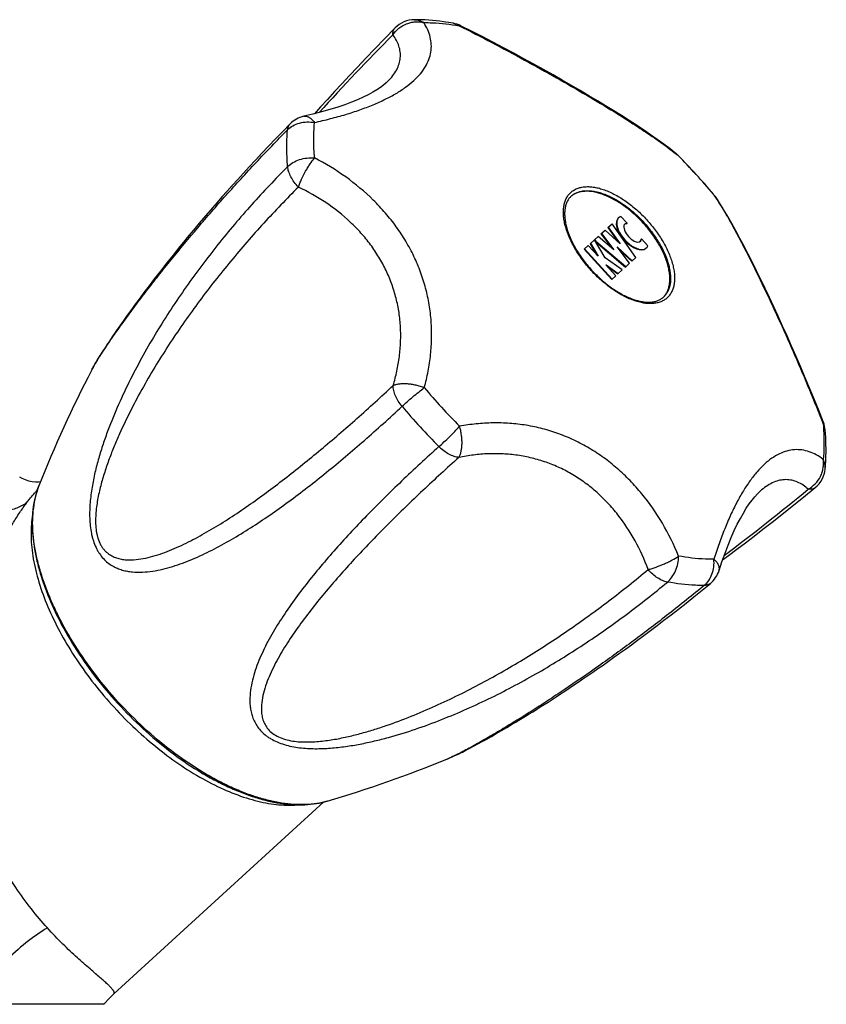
# Model space of a CAD drawing. Header units: millimetres. Extents: x -280 to 567, y -247 to 389.
# Tile 7 of 12: x -81 to -22, y 96 to 168. Entities that reach past the tile are written whole.
import ezdxf

# ---------------------------------------------------------------- set-up
doc = ezdxf.new("R2010")
doc.units = ezdxf.units.MM
doc.header["$LTSCALE"] = 23.1
doc.layers.get('0').update_dxf_attribs({"linetype": 'CONTINUOUS'})

msp = doc.modelspace()

# ---------------------------------------------------------------- linework, layer by layer
at = {"color": 7, "linetype": 'CONTINUOUS'}
for p, q in [((-54.197, 163.702), (-54.196, 163.703)), ((-32.974, 158.273), (-32.971, 158.265)), ((-30.38, 155.435), (-30.387, 155.438)), ((-36.688, 153.314), (-37.153, 153.823)), ((-38.615, 152.544), (-38.317, 152.817)), ((-37.212, 151.808), (-38.317, 152.817)), ((-38.111, 153.005), (-37.806, 153.284)), ((-38.111, 153.005), (-37.358, 151.941)), ((-38.08, 153.034), (-37.212, 151.808)), ((-36.06, 150.816), (-37.806, 153.284)), ((-36.719, 153.285), (-36.688, 153.314)), ((-39.402, 151.825), (-38.821, 152.356)), ((-38.304, 150.796), (-39.083, 152.116)), ((-39.081, 152.118), (-38.98, 152.008)), ((-39.005, 151.984), (-38.98, 152.008)), ((-38.993, 151.963), (-36.824, 150.117)), ((-38.98, 152.008), (-36.793, 150.146)), ((-37.678, 151.382), (-38.821, 152.356)), ((-38.615, 152.544), (-37.829, 151.511)), ((-38.584, 152.573), (-37.678, 151.382)), ((-35.683, 152.152), (-35.652, 152.181)), ((-35.186, 151.671), (-35.652, 152.181)), ((-39.848, 151.418), (-39.55, 151.69)), ((-39.848, 151.418), (-37.824, 149.204)), ((-39.816, 151.447), (-37.792, 149.232)), ((-38.827, 150.899), (-39.55, 151.69)), ((-39.402, 151.825), (-38.907, 150.988)), ((-39.37, 151.854), (-38.814, 150.911)), ((-37.438, 151.588), (-36.326, 150.572)), ((-36.526, 150.389), (-37.438, 151.588)), ((-37.295, 151.4), (-36.358, 150.543)), ((-38.814, 150.911), (-38.827, 150.899)), ((-37.059, 149.902), (-38.304, 150.796)), ((-36.358, 150.543), (-36.06, 150.816)), ((-38.248, 150.267), (-38.236, 150.278)), ((-37.526, 149.476), (-38.248, 150.267)), ((-38.236, 150.278), (-37.346, 149.64)), ((-38.168, 150.178), (-37.378, 149.611)), ((-37.378, 149.611), (-37.059, 149.902)), ((-36.824, 150.117), (-36.526, 150.389)), ((-37.824, 149.204), (-37.526, 149.476)), ((-73.295, 146.523), (-73.554, 146.16)), ((-73.796, 145.815), (-74.027, 145.482)), ((-73.554, 146.16), (-73.796, 145.815)), ((-74.352, 145.007), (-74.554, 144.705)), ((-74.923, 144.143), (-75.09, 143.882)), ((-74.745, 144.417), (-74.923, 144.143)), ((-74.554, 144.705), (-74.745, 144.417)), ((-75.849, 142.591), (-75.845, 142.599)), ((-26.874, 133.812), (-26.875, 133.811)), ((-45.495, 116.448), (-45.07, 116.7)), ((-46.624, 115.793), (-46.266, 115.998)), ((-46.266, 115.998), (-45.891, 116.215)), ((-45.891, 116.215), (-45.495, 116.448)), ((-47.923, 115.075), (-47.619, 115.238)), ((-47.619, 115.238), (-47.301, 115.413)), ((-47.301, 115.413), (-46.969, 115.598)), ((-46.969, 115.598), (-46.624, 115.793)), ((-48.213, 114.921), (-47.923, 115.075)), ((-49.833, 114.142), (-49.841, 114.138)), ((-74.23, 96.958), (-58.878, 110.991)), ((-74.975, 96.195), (-132.996, 96.195))]:
    msp.add_line(p, q, dxfattribs=at)
for points in [[(-53.665, 167.605), (-54.442, 166.812), (-55.157, 166.072), (-55.813, 165.385), (-56.426, 164.736), (-57.005, 164.118), (-57.557, 163.523), (-58.089, 162.944), (-58.606, 162.377), (-59.109, 161.821), (-59.551, 161.329)], [(-33.122, 158.407), (-33.555, 158.753), (-34.018, 159.104), (-34.496, 159.451), (-34.988, 159.796), (-35.495, 160.141), (-36.018, 160.487), (-36.557, 160.837), (-37.112, 161.19), (-37.684, 161.547), (-38.271, 161.909), (-38.875, 162.275), (-39.493, 162.645), (-40.127, 163.019), (-40.775, 163.398), (-41.439, 163.781), (-42.119, 164.168), (-42.813, 164.559), (-43.522, 164.953), (-44.247, 165.351), (-44.986, 165.752), (-45.74, 166.155), (-46.509, 166.561), (-47.293, 166.967), (-48.091, 167.375), (-48.874, 167.767)], [(-54.197, 163.702), (-54.316, 163.59), (-54.51, 163.425), (-54.738, 163.253), (-55, 163.077), (-55.296, 162.897), (-55.629, 162.715), (-55.998, 162.531), (-56.406, 162.348), (-56.853, 162.165), (-57.339, 161.984), (-57.864, 161.805), (-58.43, 161.631), (-59.037, 161.46), (-59.685, 161.295), (-60.347, 161.141)], [(-61.339, 160.59), (-61.883, 160.035), (-62.417, 159.483), (-62.927, 158.95), (-63.415, 158.434), (-63.882, 157.935), (-64.33, 157.451), (-64.76, 156.983), (-65.174, 156.528), (-65.571, 156.087), (-65.954, 155.658), (-66.323, 155.241), (-66.679, 154.835), (-67.023, 154.44), (-67.354, 154.055), (-67.675, 153.68), (-67.985, 153.314), (-68.285, 152.958), (-68.576, 152.61), (-68.857, 152.271), (-69.129, 151.94), (-69.393, 151.616), (-69.649, 151.301), (-69.898, 150.992), (-70.139, 150.69), (-70.374, 150.395), (-70.602, 150.106), (-70.824, 149.822), (-71.04, 149.544), (-71.251, 149.272), (-71.456, 149.005), (-71.654, 148.745), (-71.847, 148.491), (-72.033, 148.244), (-72.213, 148.003), (-72.387, 147.77), (-72.554, 147.543), (-72.715, 147.324), (-72.87, 147.113), (-73.018, 146.909), (-73.295, 146.523)], [(-22.349, 138.748), (-22.671, 139.565), (-23.005, 140.397), (-23.34, 141.214), (-23.674, 142.016), (-24.008, 142.803), (-24.341, 143.575), (-24.673, 144.332), (-25.002, 145.073), (-25.329, 145.8), (-25.654, 146.511), (-25.976, 147.207), (-26.295, 147.887), (-26.611, 148.552), (-26.924, 149.201), (-27.235, 149.835), (-27.542, 150.452), (-27.847, 151.054), (-28.149, 151.639), (-28.449, 152.207), (-28.747, 152.758), (-29.045, 153.294), (-29.344, 153.816), (-29.647, 154.322), (-29.955, 154.815), (-30.26, 155.276)], [(-74.027, 145.482), (-74.138, 145.321), (-74.352, 145.007)], [(-75.09, 143.882), (-75.169, 143.756), (-75.245, 143.634), (-75.319, 143.516), (-75.389, 143.4), (-75.457, 143.288), (-75.521, 143.178), (-75.584, 143.072), (-75.643, 142.968), (-75.7, 142.867), (-75.754, 142.769), (-75.805, 142.674), (-75.849, 142.591)], [(-79.591, 134.397), (-79.733, 134.388), (-79.952, 134.391), (-80.192, 134.416), (-80.442, 134.467), (-80.691, 134.543), (-80.924, 134.64), (-81.114, 134.74)], [(-29.718, 128.692), (-29.278, 129.021), (-28.671, 129.477), (-28.051, 129.948), (-27.418, 130.432), (-26.767, 130.934), (-26.091, 131.462), (-25.38, 132.021), (-24.628, 132.621), (-23.815, 133.276), (-22.94, 133.991)], [(-29.977, 127.915), (-29.764, 128.563), (-29.541, 129.193), (-29.317, 129.782), (-29.092, 130.33), (-28.867, 130.837), (-28.644, 131.304), (-28.421, 131.733), (-28.202, 132.122), (-27.986, 132.474), (-27.775, 132.789), (-27.569, 133.068), (-27.37, 133.312), (-27.179, 133.524), (-26.997, 133.703), (-26.875, 133.811)], [(-45.07, 116.7), (-44.846, 116.835), (-44.613, 116.976), (-44.373, 117.122), (-44.125, 117.274), (-43.869, 117.432), (-43.606, 117.595), (-43.336, 117.765), (-43.059, 117.939), (-42.775, 118.119), (-42.485, 118.304), (-42.188, 118.495), (-41.886, 118.691), (-41.578, 118.892), (-41.262, 119.099), (-40.94, 119.313), (-40.611, 119.532), (-40.273, 119.759), (-39.928, 119.993), (-39.573, 120.235), (-39.21, 120.485), (-38.838, 120.743), (-38.456, 121.01), (-38.064, 121.286), (-37.662, 121.572), (-37.249, 121.868), (-36.824, 122.174), (-36.388, 122.493), (-35.939, 122.823), (-35.478, 123.166), (-35.002, 123.522), (-34.513, 123.893), (-34.008, 124.279), (-33.486, 124.682), (-32.947, 125.103), (-32.389, 125.543), (-31.812, 126.004), (-31.215, 126.486), (-30.614, 126.976)], [(-49.841, 114.138), (-49.755, 114.174), (-49.655, 114.217), (-49.553, 114.262), (-49.448, 114.309), (-49.339, 114.359), (-49.227, 114.412), (-49.112, 114.467), (-48.994, 114.524), (-48.873, 114.584), (-48.748, 114.646), (-48.62, 114.711), (-48.488, 114.778), (-48.213, 114.921)], [(-74.975, 96.195), (-74.935, 96.241), (-74.58, 96.621), (-74.23, 96.958)]]:
    msp.add_lwpolyline(points, dxfattribs=at)
for centre, radius, start, end in [((-52.241, 166.201), 2, 90.36543, 135.41339), ((-49.763, 165.975), 2, 63.61155, 79.79831), ((-49.582, 166.98), 0.98, 77.65803, 79.79845), ((81.446, 33.554), 190.093, 135.37023, 137.72767), ((-59.913, 159.188), 2, 102.51794, 135.47839), ((-43.826, 145.068), 17.088, 50.56253, 51.23864), ((-34.393, 156.862), 2.001, 44.84886, 50.55009), ((-34.101, 157.217), 1.541, 49.2894, 50.55157), ((-34.107, 157.211), 1.55, 43.173, 49.2809), ((-34.114, 157.204), 1.56, 42.89859, 43.17702), ((-65.317, 126.105), 45.617, 40.01325, 44.84488), ((-65.145, 126.265), 45.378, 42.42723, 44.84592), ((-65.182, 126.228), 45.431, 40.0136, 42.42949), ((-39.907, 154.225), 1.388, 129.68034, 131.1286), ((-44.232, 145.994), 16.759, 33.61287, 34.30224), ((-31.547, 154.396), 1.56, 41.68118, 41.95953), ((-31.539, 154.402), 1.55, 35.57721, 41.68519), ((-31.913, 154.148), 2.001, 34.30801, 40.00927), ((-31.532, 154.408), 1.541, 34.30661, 35.56872), ((-35.033, 148.893), 1.388, 313.65379, 315.17902), ((6.004, 100.204), 92.177, 152.62267, 158.41797), ((-71.029, 140.096), 5.428, 152.2752, 152.5375), ((-16.738, 170.51), 45.432, 220.01364, 222.42949), ((-16.847, 170.41), 47.405, 220.01235, 222.42947), ((-16.775, 170.473), 45.379, 222.42725, 224.84588), ((-16.883, 170.375), 47.355, 222.42739, 224.84701), ((-24.213, 138.023), 2, 5.05982, 21.24658), ((-23.197, 138.113), 0.98, 5.05961, 7.19992), ((-24.211, 135.535), 2, 309.44488, 354.49257), ((-148.634, 286.005), 197.015, 307.17188, 309.44647), ((-31.883, 128.522), 2, 309.37997, 342.34028), ((-84.559, 198.996), 91.684, 286.42458, 292.25103), ((-51.895, 119.164), 5.429, 292.32245, 292.58244)]:
    msp.add_arc(centre, radius, start, end, dxfattribs=at)
for centre, major_axis, ratio, start_param, end_param in [((-36.335, 152.597), (-1.012, 1.107), 0.511497, 0.00002, 3.141573), ((-36.303, 152.625), (-1.012, 1.107), 0.511497, 6.045362, 9.662602), ((-36.303, 152.625), (-0.578, 0.633), 0.473887, -0.461174, 3.602767), ((-36.335, 152.597), (-0.578, 0.633), 0.473887, 5.822011, 6.231983), ((-36.335, 152.597), (-0.578, 0.633), 0.473887, 3.192798, 3.602767)]:
    msp.add_ellipse(centre, major_axis=major_axis, ratio=ratio, start_param=start_param, end_param=end_param, dxfattribs=at)
for points, knots in [([(-59.556, 160.688), (-59.165, 160.775), (-58.402, 160.956), (-57.294, 161.263), (-56.252, 161.601), (-55.284, 161.968), (-54.399, 162.366), (-53.603, 162.792), (-52.904, 163.246), (-52.308, 163.725), (-51.82, 164.226), (-51.442, 164.748), (-51.179, 165.285), (-51.032, 165.834), (-51, 166.387), (-51.081, 166.938), (-51.27, 167.481), (-51.456, 167.824), (-51.564, 167.993)], [0, 0, 0, 0, 0.09455, 0.185279, 0.271698, 0.353358, 0.429872, 0.500959, 0.566479, 0.62649, 0.681292, 0.731479, 0.777962, 0.821948, 0.864833, 0.908027, 0.952767, 1, 1, 1, 1]), ([(-53.836, 167.099), (-53.713, 167.278), (-53.409, 167.602), (-52.93, 167.878), (-52.512, 168.008), (-52.192, 168.056), (-51.873, 168.054), (-51.665, 168.019), (-51.564, 167.993)], [0, 0, 0, 0, 0.251782, 0.505473, 0.631692, 0.756453, 0.879306, 1, 1, 1, 1]), ([(-49.409, 167.944), (-49.65, 167.987), (-50.591, 168.137), (-51.546, 168.206), (-52.254, 168.201)], [0, 0, 0, 0, 0.257306, 1, 1, 1, 1]), ([(-52.254, 168.201), (-52.135, 168.202), (-51.89, 168.166), (-51.667, 168.06), (-51.564, 167.993)], [0, 0, 0, 0, 0.491395, 1, 1, 1, 1]), ([(-51.564, 167.993), (-51.356, 167.994), (-50.491, 167.977), (-49.629, 167.874), (-48.983, 167.758)], [0, 0, 0, 0, 0.239964, 1, 1, 1, 1]), ([(-49.373, 167.937), (-49.304, 167.921), (-49.166, 167.875), (-49.041, 167.801), (-48.983, 167.758)], [0, 0, 0, 0, 0.493406, 1, 1, 1, 1]), ([(-54.196, 163.703), (-54.064, 163.834), (-53.825, 164.1), (-53.544, 164.531), (-53.358, 164.97), (-53.27, 165.413), (-53.278, 165.853), (-53.379, 166.286), (-53.566, 166.708), (-53.738, 166.97), (-53.836, 167.099)], [0, 0, 0, 0, 0.147725, 0.282086, 0.405852, 0.522677, 0.636736, 0.752142, 0.872377, 1, 1, 1, 1]), ([(-53.836, 167.099), (-53.837, 167.15), (-53.833, 167.247), (-53.802, 167.386), (-53.748, 167.507), (-53.695, 167.575), (-53.665, 167.605)], [0, 0, 0, 0, 0.27767, 0.532871, 0.771067, 1, 1, 1, 1]), ([(-48.874, 167.767), (-48.881, 167.77), (-48.897, 167.775), (-48.924, 167.776), (-48.953, 167.77), (-48.972, 167.762), (-48.983, 167.758)], [0, 0, 0, 0, 0.211585, 0.440408, 0.699736, 1, 1, 1, 1]), ([(-48.983, 167.758), (-48.179, 167.359), (-46.576, 166.541), (-44.204, 165.271), (-41.895, 163.984), (-39.705, 162.717), (-37.989, 161.683), (-36.721, 160.89), (-35.861, 160.337), (-35.071, 159.811), (-34.353, 159.315), (-33.711, 158.848), (-33.313, 158.542), (-33.128, 158.393)], [0, 0, 0, 0, 0.145889, 0.292929, 0.437649, 0.576136, 0.704485, 0.763773, 0.81933, 0.870888, 0.918253, 0.961305, 1, 1, 1, 1]), ([(-61.524, 160.16), (-61.41, 160.276), (-61.136, 160.478), (-60.649, 160.669), (-60.109, 160.747), (-59.739, 160.721), (-59.556, 160.688)], [0, 0, 0, 0, 0.230187, 0.476869, 0.735864, 1, 1, 1, 1]), ([(-61.524, 160.16), (-61.516, 160.243), (-61.489, 160.364), (-61.414, 160.504), (-61.366, 160.564), (-61.339, 160.59)], [0, 0, 0, 0, 0.521271, 0.76363, 1, 1, 1, 1]), ([(-60.347, 161.141), (-60.316, 161.147), (-60.252, 161.154), (-60.153, 161.144), (-60.052, 161.114), (-59.911, 161.045), (-59.776, 160.939), (-59.649, 160.806), (-59.586, 160.729), (-59.556, 160.688)], [0, 0, 0, 0, 0.098453, 0.200337, 0.308634, 0.425611, 0.690409, 0.83972, 1, 1, 1, 1]), ([(-59.553, 158.096), (-59.573, 158.32), (-59.631, 159.183), (-59.617, 160.051), (-59.556, 160.688)], [0, 0, 0, 0, 0.260425, 1, 1, 1, 1]), ([(-75.833, 142.621), (-75.774, 142.735), (-75.636, 142.977), (-75.406, 143.356), (-75.14, 143.773), (-74.736, 144.385), (-74.177, 145.198), (-73.45, 146.217), (-72.664, 147.283), (-71.829, 148.385), (-70.95, 149.513), (-69.712, 151.061), (-68.079, 153.027), (-66.01, 155.398), (-63.82, 157.789), (-62.302, 159.37), (-61.524, 160.161)], [0, 0, 0, 0, 0.016992, 0.03677, 0.058714, 0.082393, 0.133785, 0.189281, 0.247895, 0.30899, 0.372134, 0.437019, 0.571153, 0.710148, 0.853245, 1, 1, 1, 1]), ([(-61.521, 157.455), (-61.542, 157.69), (-61.603, 158.59), (-61.588, 159.497), (-61.524, 160.161)], [0, 0, 0, 0, 0.260431, 1, 1, 1, 1]), ([(-61.521, 157.456), (-61.406, 157.572), (-61.131, 157.778), (-60.648, 157.99), (-60.11, 158.105), (-59.738, 158.111), (-59.553, 158.096)], [0, 0, 0, 0, 0.229916, 0.478629, 0.738618, 1, 1, 1, 1]), ([(-60.735, 155.966), (-60.702, 156.059), (-60.628, 156.25), (-60.459, 156.638), (-60.264, 157.024), (-60.048, 157.395), (-59.838, 157.727), (-59.67, 157.957), (-59.553, 158.096)], [0, 0, 0, 0, 0.121518, 0.250751, 0.51901, 0.651186, 0.777503, 1, 1, 1, 1]), ([(-51.534, 141.298), (-51.424, 141.694), (-51.236, 142.491), (-51.053, 143.704), (-50.976, 144.926), (-51.009, 146.149), (-51.154, 147.367), (-51.413, 148.57), (-51.786, 149.751), (-52.272, 150.901), (-52.866, 152.011), (-53.565, 153.074), (-54.363, 154.082), (-55.552, 155.349), (-57.248, 156.763), (-58.763, 157.685), (-59.553, 158.096)], [0, 0, 0, 0, 0.06078, 0.121291, 0.18165, 0.241987, 0.302438, 0.363138, 0.424214, 0.485773, 0.5479, 0.610653, 0.674058, 0.738116, 0.867984, 1, 1, 1, 1]), ([(-61.521, 157.455), (-62.421, 156.555), (-64.178, 154.702), (-66.659, 151.77), (-68.984, 148.674), (-70.769, 145.955), (-72.093, 143.681), (-73.033, 141.908), (-73.905, 140.068), (-74.559, 138.476), (-75.026, 137.158), (-75.344, 136.136), (-75.619, 135.086), (-75.84, 134.003), (-75.984, 132.889), (-76.016, 131.942), (-75.964, 131.184), (-75.893, 130.717), (-75.808, 130.353), (-75.707, 130.006), (-75.577, 129.676), (-75.418, 129.37), (-75.248, 129.095), (-75.01, 128.791), (-74.685, 128.49), (-74.339, 128.255), (-73.98, 128.078), (-73.614, 127.951), (-73.244, 127.865), (-72.75, 127.798), (-72.128, 127.788), (-71.386, 127.865), (-70.649, 128.011), (-69.919, 128.212), (-69.193, 128.459), (-68.227, 128.843), (-67.031, 129.406), (-65.619, 130.18), (-64.217, 131.04), (-62.822, 131.97), (-61.434, 132.963), (-60.049, 134.01), (-58.666, 135.108), (-57.285, 136.252), (-55.431, 137.846), (-54.062, 139.086), (-53.155, 139.931)], [0, 0, 0, 0, 0.064463, 0.129193, 0.194383, 0.260346, 0.293764, 0.327576, 0.36189, 0.396855, 0.414644, 0.432679, 0.450995, 0.469626, 0.48859, 0.507819, 0.517459, 0.52701, 0.531715, 0.536349, 0.545314, 0.549618, 0.553784, 0.561697, 0.569099, 0.576096, 0.582797, 0.589301, 0.59568, 0.601989, 0.614516, 0.627065, 0.639711, 0.652489, 0.665413, 0.678488, 0.705085, 0.732272, 0.760022, 0.788313, 0.817123, 0.846434, 0.876231, 0.906499, 0.937224, 1, 1, 1, 1]), ([(-60.735, 155.966), (-60.845, 156.079), (-61.046, 156.316), (-61.287, 156.696), (-61.453, 157.076), (-61.511, 157.334), (-61.521, 157.456)], [0, 0, 0, 0, 0.277095, 0.54188, 0.784984, 1, 1, 1, 1]), ([(-60.735, 155.966), (-61.602, 155.103), (-63.296, 153.336), (-65.713, 150.56), (-67.998, 147.652), (-69.779, 145.113), (-71.12, 143.002), (-72.082, 141.365), (-72.992, 139.672), (-73.694, 138.213), (-74.212, 137.007), (-74.577, 136.075), (-74.91, 135.114), (-75.201, 134.122), (-75.394, 133.268), (-75.504, 132.565), (-75.558, 132.026), (-75.574, 131.479), (-75.546, 131.023), (-75.491, 130.664), (-75.414, 130.321), (-75.298, 129.996), (-75.142, 129.706), (-75.01, 129.514), (-74.865, 129.347), (-74.662, 129.159), (-74.387, 128.977), (-74.036, 128.831), (-73.68, 128.743), (-73.204, 128.687), (-72.605, 128.706), (-71.895, 128.823), (-71.193, 129.008), (-70.497, 129.245), (-69.806, 129.524), (-69.12, 129.836), (-68.206, 130.295), (-67.074, 130.93), (-65.732, 131.766), (-64.398, 132.667), (-63.069, 133.623), (-61.743, 134.627), (-60.419, 135.675), (-58.642, 137.134), (-56.424, 139.049), (-54.68, 140.638), (-53.807, 141.453)], [0, 0, 0, 0, 0.064566, 0.129284, 0.194308, 0.25988, 0.292984, 0.326385, 0.360171, 0.394472, 0.411874, 0.429487, 0.447355, 0.465534, 0.484093, 0.493537, 0.503091, 0.512732, 0.522389, 0.527177, 0.531898, 0.540965, 0.545246, 0.549326, 0.553211, 0.556916, 0.563895, 0.570501, 0.576906, 0.583214, 0.595755, 0.608377, 0.621149, 0.63409, 0.647199, 0.66047, 0.673897, 0.70119, 0.729031, 0.757382, 0.786214, 0.815504, 0.845234, 0.875388, 0.936915, 1, 1, 1, 1]), ([(-53.807, 141.453), (-53.703, 141.8), (-53.522, 142.5), (-53.338, 143.567), (-53.247, 144.64), (-53.254, 145.715), (-53.363, 146.784), (-53.576, 147.839), (-53.892, 148.872), (-54.312, 149.874), (-54.832, 150.838), (-55.446, 151.755), (-56.15, 152.618), (-57.202, 153.695), (-58.703, 154.88), (-60.04, 155.634), (-60.735, 155.966)], [0, 0, 0, 0, 0.061624, 0.122874, 0.183846, 0.244652, 0.305422, 0.366292, 0.427398, 0.488864, 0.550793, 0.613263, 0.67632, 0.739981, 0.868948, 1, 1, 1, 1]), ([(-39.325, 149.863), (-39.554, 150.114), (-39.982, 150.633), (-40.525, 151.454), (-40.948, 152.286), (-41.193, 152.979), (-41.31, 153.512), (-41.357, 153.884), (-41.366, 154.235), (-41.335, 154.563), (-41.265, 154.864), (-41.156, 155.136), (-41.008, 155.375), (-40.824, 155.578), (-40.605, 155.743), (-40.354, 155.869), (-40.073, 155.953), (-39.767, 155.996), (-39.438, 155.997), (-39.088, 155.958), (-38.722, 155.877), (-38.202, 155.713), (-37.534, 155.406), (-36.744, 154.911), (-35.974, 154.296), (-35.496, 153.824), (-35.267, 153.573)], [0, 0, 0, 0, 0.079597, 0.157002, 0.230183, 0.297446, 0.328501, 0.357713, 0.385075, 0.410659, 0.434626, 0.457243, 0.47888, 0.5, 0.52112, 0.542757, 0.565374, 0.589341, 0.614925, 0.642287, 0.671499, 0.702554, 0.769817, 0.842998, 0.920403, 1, 1, 1, 1]), ([(-40.794, 155.295), (-40.73, 155.353), (-40.59, 155.459), (-40.349, 155.579), (-40.081, 155.66), (-39.677, 155.716), (-39.239, 155.686), (-38.787, 155.587), (-38.289, 155.43), (-37.649, 155.136), (-36.892, 154.662), (-36.155, 154.073), (-35.697, 153.621), (-35.477, 153.38)], [0, 0, 0, 0, 0.042248, 0.08553, 0.130771, 0.178715, 0.284442, 0.342877, 0.404999, 0.539549, 0.685937, 0.840776, 1, 1, 1, 1]), ([(-35.527, 153.335), (-35.743, 153.572), (-36.193, 154.017), (-36.918, 154.599), (-37.662, 155.071), (-38.293, 155.366), (-38.784, 155.528), (-39.232, 155.633), (-39.667, 155.671), (-40.071, 155.626), (-40.34, 155.555), (-40.583, 155.446), (-40.727, 155.348), (-40.793, 155.293)], [0, 0, 0, 0, 0.158397, 0.312569, 0.458589, 0.593161, 0.655445, 0.714133, 0.82056, 0.868858, 0.914386, 0.957815, 1, 1, 1, 1]), ([(-40.794, 155.295), (-40.852, 155.242), (-40.959, 155.123), (-41.088, 154.912), (-41.185, 154.669), (-41.247, 154.394), (-41.274, 154.091), (-41.265, 153.761), (-41.219, 153.409), (-41.105, 152.9), (-40.867, 152.234), (-40.457, 151.432), (-39.931, 150.637), (-39.516, 150.135), (-39.294, 149.892)], [0, 0, 0, 0, 0.038726, 0.078833, 0.121495, 0.167568, 0.217582, 0.271797, 0.330261, 0.392869, 0.529422, 0.678746, 0.837057, 1, 1, 1, 1]), ([(-30.275, 155.271), (-30.143, 155.073), (-29.873, 154.649), (-29.466, 153.968), (-29.036, 153.209), (-28.583, 152.374), (-28.109, 151.468), (-27.433, 150.135), (-26.557, 148.332), (-25.491, 146.039), (-24.416, 143.623), (-23.365, 141.147), (-22.693, 139.477), (-22.368, 138.641)], [0, 0, 0, 0, 0.038695, 0.081747, 0.129112, 0.18067, 0.236227, 0.295515, 0.423864, 0.562351, 0.707071, 0.854111, 1, 1, 1, 1]), ([(-35.267, 153.573), (-35.037, 153.322), (-34.61, 152.803), (-34.066, 151.982), (-33.644, 151.151), (-33.399, 150.457), (-33.281, 149.925), (-33.234, 149.553), (-33.226, 149.201), (-33.257, 148.873), (-33.327, 148.572), (-33.436, 148.301), (-33.583, 148.062), (-33.768, 147.858), (-33.987, 147.693), (-34.238, 147.568), (-34.518, 147.483), (-34.824, 147.44), (-35.154, 147.439), (-35.503, 147.479), (-35.869, 147.559), (-36.389, 147.724), (-37.058, 148.03), (-37.848, 148.525), (-38.617, 149.14), (-39.096, 149.613), (-39.325, 149.863)], [0, 0, 0, 0, 0.079597, 0.157002, 0.230183, 0.297446, 0.328501, 0.357713, 0.385075, 0.410659, 0.434626, 0.457243, 0.47888, 0.5, 0.52112, 0.542757, 0.565374, 0.589341, 0.614925, 0.642287, 0.671499, 0.702554, 0.769817, 0.842998, 0.920403, 1, 1, 1, 1]), ([(-34.048, 147.915), (-33.988, 147.975), (-33.877, 148.11), (-33.747, 148.342), (-33.652, 148.604), (-33.571, 149.002), (-33.57, 149.438), (-33.635, 149.894), (-33.752, 150.398), (-33.989, 151.053), (-34.392, 151.837), (-34.907, 152.61), (-35.31, 153.099), (-35.527, 153.335)], [0, 0, 0, 0, 0.042185, 0.085614, 0.131142, 0.17944, 0.285868, 0.344556, 0.406839, 0.541412, 0.687432, 0.841603, 1, 1, 1, 1]), ([(-35.477, 153.38), (-35.258, 153.14), (-34.848, 152.643), (-34.328, 151.857), (-33.923, 151.06), (-33.688, 150.397), (-33.576, 149.886), (-33.518, 149.427), (-33.527, 148.989), (-33.62, 148.591), (-33.724, 148.331), (-33.865, 148.102), (-33.983, 147.972), (-34.047, 147.913)], [0, 0, 0, 0, 0.159224, 0.314062, 0.46045, 0.595, 0.657123, 0.715558, 0.821285, 0.869229, 0.91447, 0.957752, 1, 1, 1, 1]), ([(-39.294, 149.892), (-39.072, 149.648), (-38.609, 149.191), (-37.864, 148.595), (-37.102, 148.115), (-36.46, 147.818), (-35.963, 147.659), (-35.617, 147.582), (-35.289, 147.543), (-34.985, 147.543), (-34.706, 147.58), (-34.455, 147.655), (-34.233, 147.764), (-34.105, 147.861), (-34.047, 147.913)], [0, 0, 0, 0, 0.162943, 0.321255, 0.470579, 0.607132, 0.669739, 0.728204, 0.782418, 0.832432, 0.878505, 0.921167, 0.961274, 1, 1, 1, 1]), ([(-53.154, 139.93), (-53.255, 140.05), (-53.438, 140.298), (-53.647, 140.689), (-53.778, 141.075), (-53.81, 141.332), (-53.807, 141.453)], [0, 0, 0, 0, 0.27948, 0.544557, 0.786508, 1, 1, 1, 1]), ([(-53.807, 141.453), (-53.741, 141.483), (-53.595, 141.535), (-53.353, 141.581), (-53.081, 141.6), (-52.786, 141.592), (-52.475, 141.558), (-52.158, 141.497), (-51.842, 141.411), (-51.635, 141.339), (-51.534, 141.298)], [0, 0, 0, 0, 0.09307, 0.198808, 0.316264, 0.443633, 0.57854, 0.718233, 0.859738, 1, 1, 1, 1]), ([(-53.154, 139.93), (-53.032, 140.043), (-52.772, 140.276), (-52.367, 140.624), (-51.95, 140.969), (-51.67, 141.192), (-51.534, 141.298)], [0, 0, 0, 0, 0.235215, 0.493658, 0.755336, 1, 1, 1, 1]), ([(-50.458, 136.98), (-50.335, 137.092), (-50.079, 137.33), (-49.696, 137.702), (-49.315, 138.086), (-49.067, 138.345), (-48.95, 138.471)], [0, 0, 0, 0, 0.235215, 0.493658, 0.755336, 1, 1, 1, 1]), ([(-49, 136.194), (-48.963, 136.256), (-48.899, 136.397), (-48.832, 136.634), (-48.788, 136.903), (-48.769, 137.198), (-48.776, 137.51), (-48.808, 137.832), (-48.865, 138.155), (-48.918, 138.367), (-48.95, 138.471)], [0, 0, 0, 0, 0.093071, 0.198809, 0.316264, 0.443633, 0.57854, 0.718234, 0.859738, 1, 1, 1, 1]), ([(-32.938, 128.979), (-33.277, 129.803), (-34.059, 131.394), (-35.316, 133.21), (-36.471, 134.508), (-37.404, 135.392), (-38.399, 136.184), (-39.452, 136.876), (-40.554, 137.462), (-41.696, 137.94), (-42.872, 138.306), (-44.072, 138.559), (-45.287, 138.702), (-46.511, 138.734), (-47.735, 138.661), (-48.546, 138.545), (-48.95, 138.471)], [0, 0, 0, 0, 0.132016, 0.261884, 0.325942, 0.389347, 0.4521, 0.514227, 0.575786, 0.636862, 0.697562, 0.758013, 0.81835, 0.878709, 0.93922, 1, 1, 1, 1]), ([(-22.349, 138.748), (-22.346, 138.741), (-22.343, 138.724), (-22.345, 138.698), (-22.353, 138.67), (-22.363, 138.651), (-22.368, 138.641)], [0, 0, 0, 0, 0.211585, 0.440409, 0.699736, 1, 1, 1, 1]), ([(-22.368, 138.641), (-22.348, 138.417), (-22.289, 137.554), (-22.304, 136.686), (-22.365, 136.049)], [0, 0, 0, 0, 0.260425, 1, 1, 1, 1]), ([(-22.225, 138.236), (-22.234, 138.306), (-22.268, 138.448), (-22.33, 138.578), (-22.368, 138.641)], [0, 0, 0, 0, 0.493406, 1, 1, 1, 1]), ([(-22.22, 135.343), (-22.198, 135.574), (-22.131, 136.525), (-22.158, 137.481), (-22.221, 138.2)], [0, 0, 0, 0, 0.243185, 1, 1, 1, 1]), ([(-50.457, 136.979), (-51.38, 136.151), (-52.738, 134.899), (-54.491, 133.195), (-55.754, 131.922), (-56.971, 130.644), (-58.139, 129.358), (-59.252, 128.064), (-60.304, 126.759), (-61.285, 125.439), (-62.183, 124.102), (-62.851, 122.961), (-63.32, 122.034), (-63.631, 121.333), (-63.897, 120.624), (-64.108, 119.903), (-64.252, 119.171), (-64.297, 118.55), (-64.275, 118.052), (-64.222, 117.676), (-64.129, 117.3), (-63.984, 116.927), (-63.782, 116.561), (-63.511, 116.211), (-63.23, 115.946), (-62.97, 115.752), (-62.68, 115.566), (-62.279, 115.366), (-61.76, 115.181), (-61.213, 115.046), (-60.463, 114.926), (-59.517, 114.873), (-58.394, 114.917), (-57.296, 115.039), (-56.225, 115.22), (-55.179, 115.445), (-53.824, 115.792), (-52.18, 116.3), (-50.269, 117.004), (-48.42, 117.782), (-46.036, 118.896), (-43.167, 120.431), (-39.876, 122.468), (-36.733, 124.677), (-34.73, 126.26), (-33.753, 127.076)], [0, 0, 0, 0, 0.062776, 0.093501, 0.123769, 0.153566, 0.182878, 0.211688, 0.239979, 0.267729, 0.294916, 0.321513, 0.334588, 0.347512, 0.36029, 0.372937, 0.385485, 0.398013, 0.404321, 0.410701, 0.417204, 0.423906, 0.430901, 0.438306, 0.446217, 0.450385, 0.454687, 0.463653, 0.472988, 0.482539, 0.492179, 0.511408, 0.530371, 0.549004, 0.567319, 0.585354, 0.603144, 0.638108, 0.672423, 0.706234, 0.739653, 0.805616, 0.870806, 0.935537, 1, 1, 1, 1]), ([(-49, 136.194), (-49.12, 136.202), (-49.373, 136.256), (-49.746, 136.421), (-50.117, 136.665), (-50.347, 136.868), (-50.458, 136.98)], [0, 0, 0, 0, 0.213493, 0.455443, 0.72052, 1, 1, 1, 1]), ([(-49, 136.194), (-49.889, 135.397), (-51.628, 133.802), (-53.734, 131.764), (-55.347, 130.126), (-56.509, 128.901), (-57.628, 127.671), (-58.699, 126.432), (-59.716, 125.184), (-60.669, 123.923), (-61.403, 122.852), (-61.942, 121.983), (-62.315, 121.328), (-62.654, 120.665), (-62.952, 119.993), (-63.2, 119.31), (-63.38, 118.613), (-63.452, 118.019), (-63.439, 117.54), (-63.384, 117.177), (-63.269, 116.815), (-63.078, 116.46), (-62.791, 116.129), (-62.406, 115.847), (-61.941, 115.633), (-61.424, 115.49), (-60.884, 115.408), (-60.338, 115.375), (-59.796, 115.38), (-59.086, 115.427), (-58.218, 115.542), (-57.204, 115.743), (-56.218, 115.989), (-55.256, 116.268), (-54.009, 116.677), (-52.493, 117.245), (-50.725, 117.999), (-49.008, 118.812), (-46.786, 119.957), (-44.098, 121.504), (-40.996, 123.52), (-38.015, 125.677), (-36.103, 127.207), (-35.166, 127.992)], [0, 0, 0, 0, 0.063086, 0.124615, 0.15477, 0.184501, 0.213792, 0.242625, 0.270977, 0.298819, 0.326112, 0.33954, 0.352812, 0.365921, 0.378862, 0.391634, 0.404256, 0.416798, 0.423107, 0.429511, 0.436118, 0.443097, 0.450675, 0.459025, 0.468092, 0.477596, 0.487253, 0.496894, 0.506448, 0.515893, 0.534453, 0.552632, 0.5705, 0.588114, 0.605517, 0.639819, 0.673606, 0.707007, 0.740113, 0.805686, 0.870712, 0.935432, 1, 1, 1, 1]), ([(-35.166, 127.992), (-35.434, 128.715), (-36.065, 130.114), (-37.111, 131.715), (-38.089, 132.859), (-38.886, 133.637), (-39.744, 134.332), (-40.657, 134.936), (-41.618, 135.444), (-42.618, 135.852), (-43.65, 136.158), (-44.705, 136.362), (-45.775, 136.465), (-46.852, 136.471), (-47.931, 136.383), (-48.645, 136.266), (-49, 136.194)], [0, 0, 0, 0, 0.131052, 0.260019, 0.32368, 0.386737, 0.449207, 0.511136, 0.572602, 0.633708, 0.694578, 0.755348, 0.816154, 0.877126, 0.938376, 1, 1, 1, 1]), ([(-22.365, 136.049), (-22.524, 136.171), (-22.849, 136.388), (-23.373, 136.624), (-23.914, 136.754), (-24.468, 136.773), (-25.028, 136.675), (-25.587, 136.461), (-26.14, 136.132), (-26.683, 135.69), (-27.213, 135.139), (-27.728, 134.484), (-28.224, 133.73), (-28.699, 132.884), (-29.152, 131.952), (-29.581, 130.945), (-29.987, 129.869), (-30.236, 129.125), (-30.357, 128.744)], [0, 0, 0, 0, 0.047233, 0.091973, 0.135167, 0.178052, 0.222038, 0.268521, 0.318708, 0.37351, 0.433521, 0.499041, 0.570128, 0.646642, 0.728302, 0.814721, 0.90545, 1, 1, 1, 1]), ([(-80.583, 132.9), (-80.691, 132.813), (-80.926, 132.656), (-81.318, 132.474), (-81.75, 132.348), (-82.386, 132.252), (-83.063, 132.277), (-83.753, 132.407), (-84.478, 132.614), (-85.375, 133.007), (-86.382, 133.652), (-87.283, 134.446), (-87.794, 135.061), (-88.017, 135.383)], [0, 0, 0, 0, 0.048156, 0.097964, 0.149934, 0.204409, 0.32123, 0.383656, 0.448424, 0.583479, 0.723122, 0.863328, 1, 1, 1, 1]), ([(-23.459, 133.866), (-23.27, 133.972), (-22.92, 134.246), (-22.602, 134.699), (-22.435, 135.103), (-22.359, 135.418), (-22.332, 135.736), (-22.348, 135.946), (-22.365, 136.049)], [0, 0, 0, 0, 0.251782, 0.505473, 0.631692, 0.756453, 0.879306, 1, 1, 1, 1]), ([(-22.22, 135.343), (-22.208, 135.462), (-22.222, 135.709), (-22.308, 135.94), (-22.365, 136.049)], [0, 0, 0, 0, 0.491395, 1, 1, 1, 1]), ([(-79.71, 134.11), (-79.809, 133.86), (-79.976, 133.334), (-80.133, 132.503), (-80.202, 131.621), (-80.183, 130.694), (-80.078, 129.726), (-79.89, 128.724), (-79.618, 127.694), (-79.267, 126.64), (-78.838, 125.571), (-78.157, 124.112), (-77.127, 122.296), (-75.659, 120.192), (-74.543, 118.859), (-73.952, 118.212)], [0, 0, 0, 0, 0.045725, 0.093397, 0.143329, 0.195748, 0.250789, 0.308499, 0.368854, 0.431759, 0.497062, 0.564563, 0.705111, 0.851143, 1, 1, 1, 1]), ([(-73.88, 118.278), (-74.476, 118.93), (-75.601, 120.273), (-77.081, 122.392), (-78.12, 124.219), (-78.806, 125.684), (-79.238, 126.757), (-79.592, 127.81), (-79.864, 128.838), (-80.054, 129.834), (-80.16, 130.791), (-80.18, 131.702), (-80.115, 132.562), (-79.965, 133.365), (-79.805, 133.87), (-79.71, 134.11)], [0, 0, 0, 0, 0.150522, 0.29811, 0.439977, 0.508001, 0.573703, 0.636853, 0.697268, 0.754813, 0.809422, 0.861099, 0.909939, 0.956137, 1, 1, 1, 1]), ([(-23.459, 133.866), (-23.579, 133.975), (-23.825, 134.17), (-24.228, 134.394), (-24.65, 134.533), (-25.088, 134.581), (-25.537, 134.532), (-25.99, 134.387), (-26.445, 134.145), (-26.731, 133.932), (-26.874, 133.812)], [0, 0, 0, 0, 0.127623, 0.247858, 0.363264, 0.477323, 0.594148, 0.717914, 0.852275, 1, 1, 1, 1]), ([(-22.94, 133.991), (-22.972, 133.964), (-23.045, 133.918), (-23.171, 133.874), (-23.311, 133.856), (-23.409, 133.86), (-23.459, 133.866)], [0, 0, 0, 0, 0.228933, 0.467129, 0.72233, 1, 1, 1, 1]), ([(-80.583, 132.9), (-80.521, 132.982), (-80.276, 133.297), (-80.017, 133.6), (-79.814, 133.816)], [0, 0, 0, 0, 0.257696, 1, 1, 1, 1]), ([(-79.09, 101.784), (-79.494, 102.234), (-80.305, 103.194), (-81.449, 104.762), (-82.512, 106.508), (-83.44, 108.411), (-84.193, 110.445), (-84.748, 112.574), (-85.097, 114.765), (-85.244, 116.985), (-85.2, 119.207), (-84.98, 121.408), (-84.598, 123.568), (-84.064, 125.667), (-83.391, 127.682), (-82.716, 129.282), (-82.11, 130.492), (-81.632, 131.347), (-81.127, 132.15), (-80.768, 132.658), (-80.583, 132.9)], [0, 0, 0, 0, 0.054074, 0.112096, 0.173109, 0.23627, 0.300881, 0.366399, 0.432412, 0.498612, 0.564749, 0.630598, 0.695923, 0.760438, 0.823766, 0.88538, 0.915322, 0.944518, 0.972808, 1, 1, 1, 1]), ([(-80.167, 132.018), (-80.252, 131.545), (-80.307, 130.801), (-80.26, 129.79), (-80.125, 128.684), (-79.793, 127.235), (-79.166, 125.458), (-78.314, 123.64), (-77.255, 121.818), (-76.011, 120.029), (-74.606, 118.311), (-73.071, 116.699), (-71.436, 115.225), (-69.735, 113.92), (-68.003, 112.81), (-66.276, 111.919), (-64.839, 111.362), (-63.723, 111.048), (-62.687, 110.831), (-61.911, 110.757), (-61.407, 110.757)], [0, 0, 0, 0, 0.046854, 0.072099, 0.098582, 0.155205, 0.216473, 0.281814, 0.350445, 0.421437, 0.493761, 0.566337, 0.638076, 0.707919, 0.774886, 0.838119, 0.896941, 0.924567, 0.950954, 1, 1, 1, 1]), ([(-35.166, 127.992), (-35.07, 128.017), (-34.873, 128.073), (-34.472, 128.207), (-34.07, 128.367), (-33.68, 128.549), (-33.332, 128.728), (-33.087, 128.875), (-32.938, 128.979)], [0, 0, 0, 0, 0.121518, 0.250751, 0.51901, 0.651186, 0.777503, 1, 1, 1, 1]), ([(-33.752, 127.076), (-33.627, 127.18), (-33.397, 127.436), (-33.142, 127.898), (-32.98, 128.423), (-32.94, 128.794), (-32.938, 128.979)], [0, 0, 0, 0, 0.229916, 0.478629, 0.738618, 1, 1, 1, 1]), ([(-30.357, 128.744), (-30.565, 128.743), (-31.429, 128.76), (-32.292, 128.863), (-32.938, 128.979)], [0, 0, 0, 0, 0.239964, 1, 1, 1, 1]), ([(-31.059, 126.831), (-30.934, 126.934), (-30.708, 127.189), (-30.474, 127.656), (-30.348, 128.187), (-30.341, 128.559), (-30.357, 128.744)], [0, 0, 0, 0, 0.230187, 0.476869, 0.735864, 1, 1, 1, 1]), ([(-29.977, 127.915), (-29.968, 127.945), (-29.955, 128.009), (-29.956, 128.108), (-29.977, 128.211), (-30.033, 128.358), (-30.127, 128.502), (-30.248, 128.641), (-30.319, 128.71), (-30.357, 128.744)], [0, 0, 0, 0, 0.098453, 0.200337, 0.308634, 0.425611, 0.690409, 0.83972, 1, 1, 1, 1]), ([(-33.752, 127.076), (-33.873, 127.097), (-34.125, 127.178), (-34.488, 127.377), (-34.845, 127.651), (-35.063, 127.873), (-35.166, 127.992)], [0, 0, 0, 0, 0.215016, 0.45812, 0.722905, 1, 1, 1, 1]), ([(-31.058, 126.831), (-31.916, 126.127), (-33.626, 124.757), (-36.204, 122.789), (-38.751, 120.941), (-40.856, 119.491), (-42.508, 118.397), (-43.711, 117.623), (-44.883, 116.89), (-46.015, 116.203), (-47.095, 115.57), (-47.955, 115.086), (-48.601, 114.738), (-49.04, 114.511), (-49.438, 114.315), (-49.692, 114.2), (-49.81, 114.151)], [0, 0, 0, 0, 0.146755, 0.289852, 0.428847, 0.562982, 0.627867, 0.691011, 0.752106, 0.81072, 0.866216, 0.917608, 0.941287, 0.963231, 0.983008, 1, 1, 1, 1]), ([(-31.058, 126.831), (-31.275, 126.829), (-32.177, 126.847), (-33.078, 126.955), (-33.753, 127.076)], [0, 0, 0, 0, 0.239959, 1, 1, 1, 1]), ([(-30.614, 126.976), (-30.643, 126.952), (-30.707, 126.91), (-30.853, 126.847), (-30.976, 126.831), (-31.059, 126.831)], [0, 0, 0, 0, 0.23637, 0.478729, 1, 1, 1, 1]), ([(-73.952, 118.212), (-73.361, 117.566), (-72.134, 116.335), (-70.169, 114.684), (-68.453, 113.496), (-67.061, 112.687), (-66.034, 112.163), (-65.017, 111.719), (-64.014, 111.357), (-63.033, 111.079), (-62.079, 110.888), (-61.157, 110.786), (-60.272, 110.775), (-59.431, 110.857), (-58.893, 110.976), (-58.635, 111.052)], [0, 0, 0, 0, 0.148857, 0.294889, 0.435437, 0.502938, 0.568241, 0.631146, 0.691501, 0.749211, 0.804252, 0.856671, 0.906603, 0.954275, 1, 1, 1, 1]), ([(-58.635, 111.052), (-58.881, 110.98), (-59.399, 110.865), (-60.212, 110.788), (-61.075, 110.8), (-61.981, 110.902), (-62.924, 111.093), (-63.899, 111.371), (-64.898, 111.735), (-65.916, 112.181), (-66.945, 112.708), (-68.343, 113.523), (-70.069, 114.721), (-72.048, 116.385), (-73.284, 117.626), (-73.88, 118.278)], [0, 0, 0, 0, 0.043863, 0.090061, 0.138901, 0.190578, 0.245187, 0.302732, 0.363147, 0.426297, 0.491999, 0.560023, 0.70189, 0.849478, 1, 1, 1, 1]), ([(-61.407, 110.757), (-61.351, 110.757), (-61.128, 110.759), (-60.905, 110.772), (-60.74, 110.787)], [0, 0, 0, 0, 0.254375, 1, 1, 1, 1]), ([(-79.09, 101.784), (-79.636, 101.454), (-80.706, 100.7), (-82.177, 99.369), (-83.5, 97.862), (-84.26, 96.761), (-84.598, 96.195)], [0, 0, 0, 0, 0.24162, 0.494456, 0.750128, 1, 1, 1, 1]), ([(-75.218, 98.133), (-75.335, 98.234), (-75.586, 98.449), (-76.148, 98.932), (-76.954, 99.639), (-78.007, 100.629), (-78.723, 101.375), (-79.09, 101.784)], [0, 0, 0, 0, 0.087204, 0.186092, 0.417629, 0.690754, 1, 1, 1, 1]), ([(-74.23, 96.958), (-74.222, 96.966), (-74.209, 96.983), (-74.199, 97.017), (-74.201, 97.056), (-74.213, 97.1), (-74.236, 97.15), (-74.27, 97.205), (-74.315, 97.268), (-74.395, 97.365), (-74.524, 97.503), (-74.716, 97.687), (-74.952, 97.901), (-75.125, 98.052), (-75.218, 98.133)], [0, 0, 0, 0, 0.020314, 0.040913, 0.064324, 0.092419, 0.126385, 0.166961, 0.214635, 0.269751, 0.403285, 0.56904, 0.767829, 1, 1, 1, 1])]:
    msp.add_open_spline(points, degree=3, knots=knots, dxfattribs=at)

doc.saveas('drawing.dxf')
